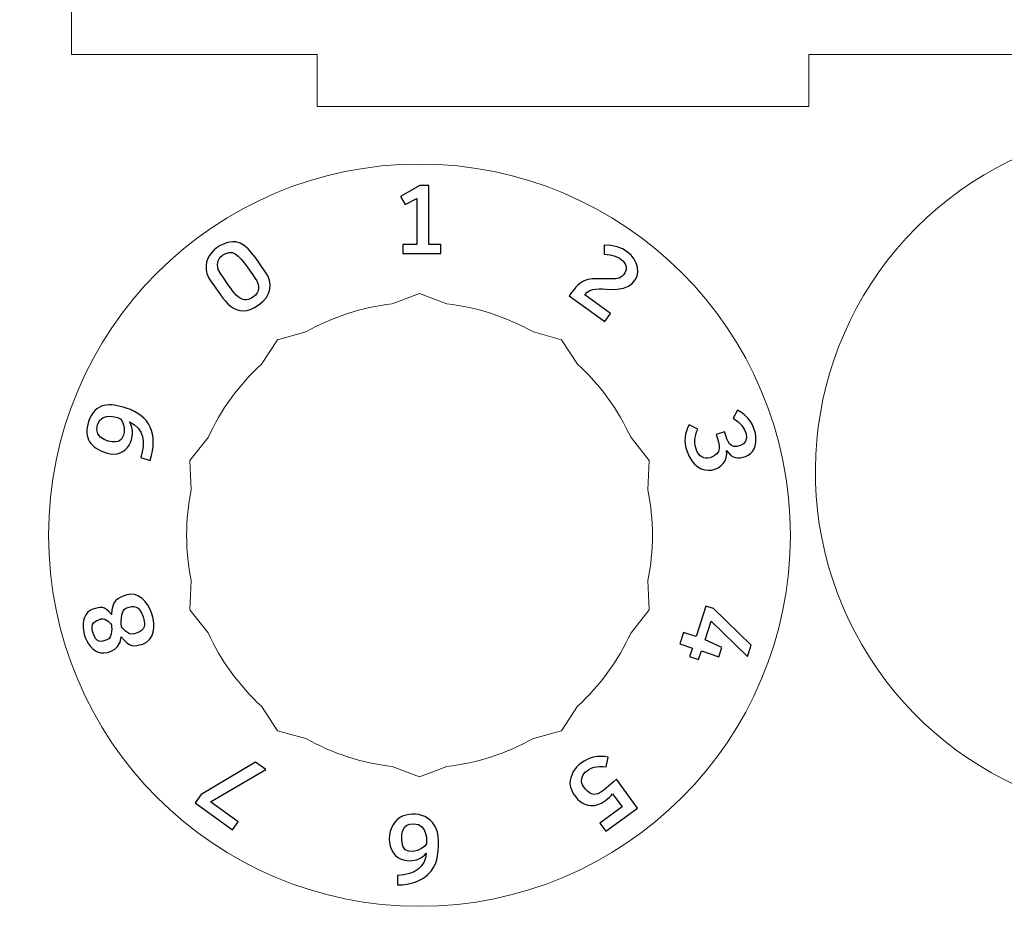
# Model space of a CAD drawing. Header units: millimetres. Extents: x -642 to 704, y -539 to 529.
# Tile 34 of 42: x 112 to 169, y -182 to -131. Entities that reach past the tile are written whole.
import ezdxf

# ---------------------------------------------------------------- set-up
doc = ezdxf.new("R2010")
doc.units = ezdxf.units.MM
doc.header["$MEASUREMENT"] = 0
doc.layers.add('Layer 1', color=7, linetype='Continuous')

msp = doc.modelspace()

# ---------------------------------------------------------------- linework, layer by layer
at = {"layer": 'Layer 1', "color": 1, "lineweight": 9}
for points, knots in [([(114.7252, -132.9896), (114.7252, -132.9896), (114.7252, -121.2396), (114.7252, -121.2396), (114.7252, -121.2396), (114.7252, -121.2396), (111.7252, -121.2396), (111.7252, -121.2396), (111.7252, -121.2396), (111.7252, -121.2396), (111.7252, -97.7396), (111.7252, -97.7396), (111.7252, -97.7396), (111.7252, -97.7396), (114.7252, -97.7396), (114.7252, -97.7396), (114.7252, -97.7396), (114.7252, -97.7396), (114.7252, -74.2396), (114.7252, -74.2396), (114.7252, -74.2396), (114.7252, -74.2396), (111.7252, -74.2396), (111.7252, -74.2396), (111.7252, -74.2396), (111.7252, -74.2396), (111.7252, -50.7396), (111.7252, -50.7396), (111.7252, -50.7396), (111.7252, -50.7396), (114.7252, -50.7396), (114.7252, -50.7396), (114.7252, -50.7396), (114.7252, -50.7396), (114.7252, -38.9896), (114.7252, -38.9896), (114.7252, -38.9896), (114.7252, -38.9896), (128.9752, -38.9896), (128.9752, -38.9896), (128.9752, -38.9896), (128.9752, -38.9896), (128.9752, -35.9896), (128.9752, -35.9896), (128.9752, -35.9896), (128.9752, -35.9896), (157.4752, -35.9896), (157.4752, -35.9896), (157.4752, -35.9896), (157.4752, -35.9896), (157.4752, -38.9896), (157.4752, -38.9896), (157.4752, -38.9896), (157.4752, -38.9896), (185.9752, -38.9896), (185.9752, -38.9896), (185.9752, -38.9896), (185.9752, -38.9896), (185.9752, -35.9896), (185.9752, -35.9896), (185.9752, -35.9896), (185.9752, -35.9896), (214.4752, -35.9896), (214.4752, -35.9896), (214.4752, -35.9896), (214.4752, -35.9896), (214.4752, -38.9896), (214.4752, -38.9896), (214.4752, -38.9896), (214.4752, -38.9896), (228.7252, -38.9896), (228.7252, -38.9896), (228.7252, -38.9896), (228.7252, -38.9896), (228.7252, -50.7396), (228.7252, -50.7396), (228.7252, -50.7396), (228.7252, -50.7396), (231.7252, -50.7396), (231.7252, -50.7396), (231.7252, -50.7396), (231.7252, -50.7396), (231.7252, -74.2396), (231.7252, -74.2396), (231.7252, -74.2396), (231.7252, -74.2396), (228.7252, -74.2396), (228.7252, -74.2396), (228.7252, -74.2396), (228.7252, -74.2396), (228.7252, -97.7396), (228.7252, -97.7396), (228.7252, -97.7396), (228.7252, -97.7396), (231.7252, -97.7396), (231.7252, -97.7396), (231.7252, -97.7396), (231.7252, -97.7396), (231.7252, -121.2396), (231.7252, -121.2396), (231.7252, -121.2396), (231.7252, -121.2396), (228.7252, -121.2396), (228.7252, -121.2396), (228.7252, -121.2396), (228.7252, -121.2396), (228.7252, -132.9896), (228.7252, -132.9896), (228.7252, -132.9896), (228.7252, -132.9896), (214.4752, -132.9896), (214.4752, -132.9896), (214.4752, -132.9896), (214.4752, -132.9896), (214.4752, -135.9896), (214.4752, -135.9896), (214.4752, -135.9896), (214.4752, -135.9896), (185.9752, -135.9896), (185.9752, -135.9896), (185.9752, -135.9896), (185.9752, -135.9896), (185.9752, -132.9896), (185.9752, -132.9896), (185.9752, -132.9896), (185.9752, -132.9896), (157.4752, -132.9896), (157.4752, -132.9896), (157.4752, -132.9896), (157.4752, -132.9896), (157.4752, -135.9896), (157.4752, -135.9896), (157.4752, -135.9896), (157.4752, -135.9896), (128.9752, -135.9896), (128.9752, -135.9896), (128.9752, -135.9896), (128.9752, -135.9896), (128.9752, -132.9896), (128.9752, -132.9896), (128.9752, -132.9896), (128.9752, -132.9896), (114.7252, -132.9896), (114.7252, -132.9896)], [0, 0, 0, 0, 0.027027, 0.027027, 0.027027, 0.027027, 0.0540541, 0.0540541, 0.0540541, 0.0540541, 0.0810811, 0.0810811, 0.0810811, 0.0810811, 0.1081081, 0.1081081, 0.1081081, 0.1081081, 0.1351351, 0.1351351, 0.1351351, 0.1351351, 0.1621622, 0.1621622, 0.1621622, 0.1621622, 0.1891892, 0.1891892, 0.1891892, 0.1891892, 0.2162162, 0.2162162, 0.2162162, 0.2162162, 0.2432432, 0.2432432, 0.2432432, 0.2432432, 0.2702703, 0.2702703, 0.2702703, 0.2702703, 0.2972973, 0.2972973, 0.2972973, 0.2972973, 0.3243243, 0.3243243, 0.3243243, 0.3243243, 0.3513514, 0.3513514, 0.3513514, 0.3513514, 0.3783784, 0.3783784, 0.3783784, 0.3783784, 0.4054054, 0.4054054, 0.4054054, 0.4054054, 0.4324324, 0.4324324, 0.4324324, 0.4324324, 0.4594595, 0.4594595, 0.4594595, 0.4594595, 0.4864865, 0.4864865, 0.4864865, 0.4864865, 0.5135135, 0.5135135, 0.5135135, 0.5135135, 0.5405405, 0.5405405, 0.5405405, 0.5405405, 0.5675676, 0.5675676, 0.5675676, 0.5675676, 0.5945946, 0.5945946, 0.5945946, 0.5945946, 0.6216216, 0.6216216, 0.6216216, 0.6216216, 0.6486486, 0.6486486, 0.6486486, 0.6486486, 0.6756757, 0.6756757, 0.6756757, 0.6756757, 0.7027027, 0.7027027, 0.7027027, 0.7027027, 0.7297297, 0.7297297, 0.7297297, 0.7297297, 0.7567568, 0.7567568, 0.7567568, 0.7567568, 0.7837838, 0.7837838, 0.7837838, 0.7837838, 0.8108108, 0.8108108, 0.8108108, 0.8108108, 0.8378378, 0.8378378, 0.8378378, 0.8378378, 0.8648649, 0.8648649, 0.8648649, 0.8648649, 0.8918919, 0.8918919, 0.8918919, 0.8918919, 0.9189189, 0.9189189, 0.9189189, 0.9189189, 0.9459459, 0.9459459, 0.9459459, 0.9459459, 1, 1, 1, 1]), ([(197.1694, -162.3663), (196.8169, -163.6749), (195.6282, -164.5844), (194.273, -164.5849), (194.273, -164.5849), (194.273, -164.5849), (187.2879, -164.5849), (187.2879, -164.5849), (187.2879, -164.5849), (187.2879, -164.5849), (185.2879, -166.5849), (185.2879, -166.5849), (185.2879, -166.5849), (185.2879, -166.5849), (185.2879, -173.57), (185.2879, -173.57), (185.2879, -173.57), (185.2884, -174.9252), (184.3777, -176.1129), (183.0693, -176.4664), (183.0693, -176.4664), (174.3208, -178.8286), (165.077, -175.0159), (160.5378, -167.173), (160.5378, -167.173), (155.9985, -159.3301), (157.2973, -149.4155), (163.7036, -143.0066), (163.7036, -143.0066), (170.11, -136.5976), (180.024, -135.2946), (187.8687, -139.8306), (187.8687, -139.8306), (195.7135, -144.3665), (199.528, -153.6169), (197.1694, -162.3663)], [0, 0, 0, 0, 0.1, 0.1, 0.1, 0.1, 0.2, 0.2, 0.2, 0.2, 0.3, 0.3, 0.3, 0.3, 0.4, 0.4, 0.4, 0.4, 0.5, 0.5, 0.5, 0.5, 0.6, 0.6, 0.6, 0.6, 0.7, 0.7, 0.7, 0.7, 0.8, 0.8, 0.8, 0.8, 1, 1, 1, 1]), ([(156.4019, -160.8307), (156.4018, -172.7048), (146.7759, -182.3306), (134.9018, -182.3306), (134.9018, -182.3306), (123.0277, -182.3306), (113.4019, -172.7047), (113.4019, -160.8305), (113.4019, -160.8305), (113.4019, -148.9564), (123.0278, -139.3306), (134.9019, -139.3306), (134.9019, -139.3306), (146.776, -139.3306), (156.4019, -148.9565), (156.4019, -160.8306), (156.4019, -160.8306), (156.4019, -160.8306), (156.4019, -160.8307), (156.4019, -160.8307)], [0, 0, 0, 0, 0.1666667, 0.1666667, 0.1666667, 0.1666667, 0.3333333, 0.3333333, 0.3333333, 0.3333333, 0.5, 0.5, 0.5, 0.5, 0.6666667, 0.6666667, 0.6666667, 0.6666667, 1, 1, 1, 1]), ([(136.4876, -147.424), (136.4876, -147.424), (134.9019, -146.8306), (134.9019, -146.8306), (134.9019, -146.8306), (134.9019, -146.8306), (133.3162, -147.424), (133.3162, -147.424), (133.3162, -147.424), (131.5552, -147.6324), (129.8517, -148.1858), (128.3046, -149.0524), (128.3046, -149.0524), (128.3046, -149.0524), (126.6729, -149.5044), (126.6729, -149.5044), (126.6729, -149.5044), (126.6729, -149.5044), (125.7389, -150.9165), (125.7389, -150.9165), (125.7389, -150.9165), (124.4366, -152.1202), (123.3838, -153.5691), (122.6415, -155.1797), (122.6415, -155.1797), (122.6415, -155.1797), (121.5871, -156.5044), (121.5871, -156.5044), (121.5871, -156.5044), (121.5871, -156.5044), (121.6615, -158.1958), (121.6615, -158.1958), (121.6615, -158.1958), (121.3154, -159.9351), (121.3154, -161.7261), (121.6615, -163.4654), (121.6615, -163.4654), (121.6615, -163.4654), (121.5871, -165.1568), (121.5871, -165.1568), (121.5871, -165.1568), (121.5871, -165.1568), (122.6415, -166.4815), (122.6415, -166.4815), (122.6415, -166.4815), (123.3839, -168.092), (124.4365, -169.5411), (125.7389, -170.7447), (125.7389, -170.7447), (125.7389, -170.7447), (126.6729, -172.1568), (126.6729, -172.1568), (126.6729, -172.1568), (126.6729, -172.1568), (128.3046, -172.6088), (128.3046, -172.6088), (128.3046, -172.6088), (129.8518, -173.4753), (131.5551, -174.0289), (133.3162, -174.2372), (133.3162, -174.2372), (133.3162, -174.2372), (134.9019, -174.8306), (134.9019, -174.8306), (134.9019, -174.8306), (134.9019, -174.8306), (136.4876, -174.2372), (136.4876, -174.2372), (136.4876, -174.2372), (138.2486, -174.0288), (139.9521, -173.4754), (141.4992, -172.6088), (141.4992, -172.6088), (141.4992, -172.6088), (143.1309, -172.1568), (143.1309, -172.1568), (143.1309, -172.1568), (143.1309, -172.1568), (144.0649, -170.7447), (144.0649, -170.7447), (144.0649, -170.7447), (145.3672, -169.541), (146.42, -168.0921), (147.1623, -166.4815), (147.1623, -166.4815), (147.1623, -166.4815), (148.2167, -165.1568), (148.2167, -165.1568), (148.2167, -165.1568), (148.2167, -165.1568), (148.1423, -163.4654), (148.1423, -163.4654), (148.1423, -163.4654), (148.4884, -161.7261), (148.4884, -159.9351), (148.1423, -158.1958), (148.1423, -158.1958), (148.1423, -158.1958), (148.2167, -156.5044), (148.2167, -156.5044), (148.2167, -156.5044), (148.2167, -156.5044), (147.1623, -155.1797), (147.1623, -155.1797), (147.1623, -155.1797), (146.4199, -153.5692), (145.3673, -152.1201), (144.0649, -150.9165), (144.0649, -150.9165), (144.0649, -150.9165), (143.1309, -149.5044), (143.1309, -149.5044), (143.1309, -149.5044), (143.1309, -149.5044), (141.4992, -149.0524), (141.4992, -149.0524), (141.4992, -149.0524), (139.952, -148.1859), (138.2487, -147.6323), (136.4876, -147.424)], [0, 0, 0, 0, 0.0322581, 0.0322581, 0.0322581, 0.0322581, 0.0645161, 0.0645161, 0.0645161, 0.0645161, 0.0967742, 0.0967742, 0.0967742, 0.0967742, 0.1290323, 0.1290323, 0.1290323, 0.1290323, 0.1612903, 0.1612903, 0.1612903, 0.1612903, 0.1935484, 0.1935484, 0.1935484, 0.1935484, 0.2258065, 0.2258065, 0.2258065, 0.2258065, 0.2580645, 0.2580645, 0.2580645, 0.2580645, 0.2903226, 0.2903226, 0.2903226, 0.2903226, 0.3225806, 0.3225806, 0.3225806, 0.3225806, 0.3548387, 0.3548387, 0.3548387, 0.3548387, 0.3870968, 0.3870968, 0.3870968, 0.3870968, 0.4193548, 0.4193548, 0.4193548, 0.4193548, 0.4516129, 0.4516129, 0.4516129, 0.4516129, 0.483871, 0.483871, 0.483871, 0.483871, 0.516129, 0.516129, 0.516129, 0.516129, 0.5483871, 0.5483871, 0.5483871, 0.5483871, 0.5806452, 0.5806452, 0.5806452, 0.5806452, 0.6129032, 0.6129032, 0.6129032, 0.6129032, 0.6451613, 0.6451613, 0.6451613, 0.6451613, 0.6774194, 0.6774194, 0.6774194, 0.6774194, 0.7096774, 0.7096774, 0.7096774, 0.7096774, 0.7419355, 0.7419355, 0.7419355, 0.7419355, 0.7741935, 0.7741935, 0.7741935, 0.7741935, 0.8064516, 0.8064516, 0.8064516, 0.8064516, 0.8387097, 0.8387097, 0.8387097, 0.8387097, 0.8709677, 0.8709677, 0.8709677, 0.8709677, 0.9032258, 0.9032258, 0.9032258, 0.9032258, 0.9354839, 0.9354839, 0.9354839, 0.9354839, 1, 1, 1, 1])]:
    msp.add_open_spline(points, degree=3, knots=knots, dxfattribs=at)
at = {"layer": 'Layer 1'}
for points, knots in [([(136.1322, -143.9805), (136.1322, -143.9805), (136.1322, -144.5167), (136.1322, -144.5167), (136.1322, -144.5167), (136.1322, -144.5167), (133.9422, -144.5167), (133.9422, -144.5167), (133.9422, -144.5167), (133.9422, -144.5167), (133.9422, -143.9805), (133.9422, -143.9805), (133.9422, -143.9805), (133.9422, -143.9805), (134.7493, -143.9805), (134.7493, -143.9805), (134.7493, -143.9805), (134.7493, -143.9805), (134.7493, -141.3333), (134.7493, -141.3333), (134.7493, -141.3333), (134.7493, -141.3333), (134.0663, -141.6719), (134.0663, -141.6719), (134.0663, -141.6719), (134.0663, -141.6719), (133.8067, -141.2091), (133.8067, -141.2091), (133.8067, -141.2091), (133.8067, -141.2091), (134.913, -140.5656), (134.913, -140.5656), (134.913, -140.5656), (134.913, -140.5656), (135.4379, -140.5656), (135.4379, -140.5656), (135.4379, -140.5656), (135.4379, -140.5656), (135.4379, -143.9805), (135.4379, -143.9805), (135.4379, -143.9805), (135.4379, -143.9805), (136.1322, -143.9805), (136.1322, -143.9805)], [0, 0, 0, 0, 0.0833333, 0.0833333, 0.0833333, 0.0833333, 0.1666667, 0.1666667, 0.1666667, 0.1666667, 0.25, 0.25, 0.25, 0.25, 0.3333333, 0.3333333, 0.3333333, 0.3333333, 0.4166667, 0.4166667, 0.4166667, 0.4166667, 0.5, 0.5, 0.5, 0.5, 0.5833333, 0.5833333, 0.5833333, 0.5833333, 0.6666667, 0.6666667, 0.6666667, 0.6666667, 0.75, 0.75, 0.75, 0.75, 0.8333333, 0.8333333, 0.8333333, 0.8333333, 1, 1, 1, 1]), ([(125.6001, -147.4747), (124.1945, -148.4959), (123.5364, -147.1217), (122.8282, -146.1466), (122.8282, -146.1466), (121.8735, -144.8319), (123.3856, -143.7117), (124.2536, -143.8448), (124.2536, -143.8448), (124.9641, -143.9537), (125.4282, -144.8272), (125.9401, -145.5323), (125.9401, -145.5323), (126.4505, -146.2351), (126.3058, -146.9619), (125.6001, -147.4747)], [0, 0, 0, 0, 0.2, 0.2, 0.2, 0.2, 0.4, 0.4, 0.4, 0.4, 0.6, 0.6, 0.6, 0.6, 1, 1, 1, 1]), ([(125.275, -147.0271), (125.6605, -146.7471), (125.655, -146.3407), (125.3726, -145.9515), (125.3726, -145.9515), (125.0243, -145.4717), (124.4826, -144.5534), (124.0528, -144.4615), (124.0528, -144.4615), (123.593, -144.3633), (122.809, -144.9097), (123.397, -145.7195), (123.397, -145.7195), (124.0356, -146.5988), (124.4842, -147.6019), (125.275, -147.0271)], [0, 0, 0, 0, 0.2, 0.2, 0.2, 0.2, 0.4, 0.4, 0.4, 0.4, 0.6, 0.6, 0.6, 0.6, 1, 1, 1, 1]), ([(145.9785, -147.9857), (145.9785, -147.9857), (145.6401, -148.4514), (145.6401, -148.4514), (145.6401, -148.4514), (145.6401, -148.4514), (143.5807, -146.9552), (143.5807, -146.9552), (143.5807, -146.9552), (144.3487, -145.8976), (144.5645, -145.9505), (145.9402, -145.9834), (145.9402, -145.9834), (146.4684, -145.996), (146.5711, -145.9505), (146.7987, -145.6373), (146.7987, -145.6373), (147.1265, -145.1862), (146.5759, -144.5762), (145.6092, -144.5569), (145.6092, -144.5569), (145.6092, -144.5569), (145.6056, -144.024), (145.6056, -144.024), (145.6056, -144.024), (147.8107, -143.9435), (148.4287, -146.7245), (145.9359, -146.5942), (145.9359, -146.5942), (145.346, -146.5634), (144.8353, -146.4629), (144.4853, -146.9008), (144.4853, -146.9008), (144.4853, -146.9008), (145.9785, -147.9857), (145.9785, -147.9857)], [0, 0, 0, 0, 0.1, 0.1, 0.1, 0.1, 0.2, 0.2, 0.2, 0.2, 0.3, 0.3, 0.3, 0.3, 0.4, 0.4, 0.4, 0.4, 0.5, 0.5, 0.5, 0.5, 0.6, 0.6, 0.6, 0.6, 0.7, 0.7, 0.7, 0.7, 0.8, 0.8, 0.8, 0.8, 1, 1, 1, 1]), ([(115.7182, -154.2412), (116.0813, -153.124), (116.9775, -153.1665), (117.8936, -153.4643), (117.8936, -153.4643), (119.2893, -153.9178), (119.7546, -154.9335), (119.2894, -156.5114), (119.2894, -156.5114), (119.2894, -156.5114), (118.7472, -156.3352), (118.7472, -156.3352), (118.7472, -156.3352), (119.0032, -155.4438), (118.957, -154.6504), (118.0943, -154.2714), (118.0943, -154.2714), (118.5973, -155.0635), (117.9733, -156.4635), (116.7406, -156.0631), (116.7406, -156.0631), (115.8612, -155.7775), (115.3951, -155.2355), (115.7182, -154.2412)], [0, 0, 0, 0, 0.1428571, 0.1428571, 0.1428571, 0.1428571, 0.2857143, 0.2857143, 0.2857143, 0.2857143, 0.4285714, 0.4285714, 0.4285714, 0.4285714, 0.5714286, 0.5714286, 0.5714286, 0.5714286, 0.7142857, 0.7142857, 0.7142857, 0.7142857, 1, 1, 1, 1]), ([(117.7413, -155.0291), (117.8682, -154.6385), (117.6984, -154.1885), (117.561, -154.0863), (117.561, -154.0863), (117.5609, -154.0863), (116.5136, -153.5839), (116.2409, -154.4229), (116.2409, -154.4229), (115.9551, -155.3021), (117.126, -155.5256), (117.4335, -155.4009), (117.4335, -155.4009), (117.577, -155.3427), (117.6796, -155.2188), (117.7413, -155.0291)], [0, 0, 0, 0, 0.2, 0.2, 0.2, 0.2, 0.4, 0.4, 0.4, 0.4, 0.6, 0.6, 0.6, 0.6, 1, 1, 1, 1]), ([(150.4074, -155.9745), (150.2196, -155.397), (150.2479, -154.9248), (150.5405, -154.4297), (150.5405, -154.4297), (150.5405, -154.4297), (151.0364, -154.6959), (151.0364, -154.6959), (151.0364, -154.6959), (150.5875, -155.5112), (151.0348, -156.5717), (151.7487, -156.3399), (151.7487, -156.3399), (152.4704, -156.1056), (152.3055, -155.6429), (152.0945, -154.9931), (152.0945, -154.9931), (152.0945, -154.9931), (152.5776, -154.8361), (152.5776, -154.8361), (152.5776, -154.8361), (152.773, -155.4376), (152.8711, -155.8506), (153.5104, -155.6429), (153.5104, -155.6429), (154.0752, -155.4594), (153.9375, -154.5321), (153.0905, -154.0582), (153.0905, -154.0582), (153.0905, -154.0582), (153.3332, -153.5816), (153.3332, -153.5816), (153.3332, -153.5816), (154.6268, -154.2578), (154.7099, -155.9771), (153.7984, -156.2733), (153.7984, -156.2733), (153.3892, -156.4063), (153.012, -156.4331), (152.7033, -155.917), (152.7033, -155.917), (152.8961, -157.1186), (150.9776, -157.731), (150.4074, -155.9745)], [0, 0, 0, 0, 0.0833333, 0.0833333, 0.0833333, 0.0833333, 0.1666667, 0.1666667, 0.1666667, 0.1666667, 0.25, 0.25, 0.25, 0.25, 0.3333333, 0.3333333, 0.3333333, 0.3333333, 0.4166667, 0.4166667, 0.4166667, 0.4166667, 0.5, 0.5, 0.5, 0.5, 0.5833333, 0.5833333, 0.5833333, 0.5833333, 0.6666667, 0.6666667, 0.6666667, 0.6666667, 0.75, 0.75, 0.75, 0.75, 0.8333333, 0.8333333, 0.8333333, 0.8333333, 1, 1, 1, 1]), ([(117.043, -165.4325), (117.0828, -164.6261), (117.3519, -164.4835), (117.9316, -164.2951), (117.9316, -164.2951), (119.2458, -163.868), (120.2043, -166.6964), (118.8543, -167.1348), (118.8543, -167.1348), (118.3497, -167.2987), (118.0948, -167.3301), (117.6151, -166.7184), (117.6151, -166.7184), (117.5298, -167.6555), (116.5742, -167.7226), (116.2768, -167.6133), (116.2768, -167.6133), (115.376, -167.2821), (115.002, -165.4308), (115.9619, -165.1191), (115.9619, -165.1191), (116.4094, -164.9738), (116.6335, -164.8947), (117.043, -165.4325)], [0, 0, 0, 0, 0.1428571, 0.1428571, 0.1428571, 0.1428571, 0.2857143, 0.2857143, 0.2857143, 0.2857143, 0.4285714, 0.4285714, 0.4285714, 0.4285714, 0.5714286, 0.5714286, 0.5714286, 0.5714286, 0.7142857, 0.7142857, 0.7142857, 0.7142857, 1, 1, 1, 1]), ([(117.9242, -165.0393), (117.5221, -165.1699), (117.6259, -166.1307), (117.6267, -166.1331), (117.6267, -166.1331), (117.6272, -166.1346), (117.9753, -166.6786), (118.3893, -166.544), (118.3893, -166.544), (118.8144, -166.4058), (119.1053, -166.2448), (118.8806, -165.5535), (118.8806, -165.5535), (118.661, -164.8781), (118.3358, -164.9055), (117.9242, -165.0393)], [0, 0, 0, 0, 0.2, 0.2, 0.2, 0.2, 0.4, 0.4, 0.4, 0.4, 0.6, 0.6, 0.6, 0.6, 1, 1, 1, 1]), ([(150.9333, -166.6981), (150.9333, -166.6981), (151.5054, -164.9373), (151.5054, -164.9373), (151.5054, -164.9373), (151.5054, -164.9373), (151.9455, -165.0804), (151.9455, -165.0804), (151.9455, -165.0804), (151.9455, -165.0804), (154.1215, -167.2058), (154.1215, -167.2058), (154.1215, -167.2058), (154.1215, -167.2058), (153.907, -167.8661), (153.907, -167.8661), (153.907, -167.8661), (153.907, -167.8661), (151.8012, -165.8169), (151.8012, -165.8169), (151.8012, -165.8169), (151.8012, -165.8169), (151.4541, -166.8851), (151.4541, -166.8851), (151.4541, -166.8851), (151.4541, -166.8851), (152.4232, -167.3365), (152.4232, -167.3365), (152.4232, -167.3365), (152.4232, -167.3365), (152.2559, -167.8697), (152.2559, -167.8697), (152.2559, -167.8697), (152.2559, -167.8697), (151.2413, -167.54), (151.2413, -167.54), (151.2413, -167.54), (151.2413, -167.54), (151.0791, -168.0392), (151.0791, -168.0392), (151.0791, -168.0392), (151.0791, -168.0392), (150.5531, -167.8683), (150.5531, -167.8683), (150.5531, -167.8683), (150.5531, -167.8683), (150.7153, -167.3691), (150.7153, -167.3691), (150.7153, -167.3691), (150.7153, -167.3691), (149.9906, -167.1336), (149.9906, -167.1336), (149.9906, -167.1336), (149.9906, -167.1336), (150.2086, -166.4627), (150.2086, -166.4627), (150.2086, -166.4627), (150.2086, -166.4627), (150.9333, -166.6981), (150.9333, -166.6981)], [0, 0, 0, 0, 0.0625, 0.0625, 0.0625, 0.0625, 0.125, 0.125, 0.125, 0.125, 0.1875, 0.1875, 0.1875, 0.1875, 0.25, 0.25, 0.25, 0.25, 0.3125, 0.3125, 0.3125, 0.3125, 0.375, 0.375, 0.375, 0.375, 0.4375, 0.4375, 0.4375, 0.4375, 0.5, 0.5, 0.5, 0.5, 0.5625, 0.5625, 0.5625, 0.5625, 0.625, 0.625, 0.625, 0.625, 0.6875, 0.6875, 0.6875, 0.6875, 0.75, 0.75, 0.75, 0.75, 0.8125, 0.8125, 0.8125, 0.8125, 0.875, 0.875, 0.875, 0.875, 1, 1, 1, 1]), ([(116.7784, -166.9013), (117.1484, -166.7812), (117.0444, -166.0209), (117.0439, -166.0197), (117.0439, -166.0197), (117.0434, -166.0184), (116.7386, -165.5848), (116.4306, -165.6848), (116.4306, -165.6848), (116.1015, -165.7916), (115.785, -165.9081), (115.9816, -166.5132), (115.9816, -166.5132), (116.1755, -167.1099), (116.457, -167.0058), (116.7784, -166.9013)], [0, 0, 0, 0, 0.2, 0.2, 0.2, 0.2, 0.4, 0.4, 0.4, 0.4, 0.6, 0.6, 0.6, 0.6, 1, 1, 1, 1]), ([(145.6793, -176.2056), (144.4546, -177.0952), (143.6289, -175.7463), (143.6217, -175.2028), (143.6217, -175.2028), (143.6105, -174.3566), (144.6585, -173.4032), (145.8382, -173.6971), (145.8382, -173.6971), (145.8382, -173.6971), (145.726, -174.2531), (145.726, -174.2531), (145.726, -174.2531), (144.6203, -174.0647), (144.0335, -174.8813), (144.4091, -175.3982), (144.4091, -175.3982), (145.0359, -176.2608), (145.391, -175.7679), (146.3235, -174.97), (146.3235, -174.97), (146.3235, -174.97), (147.5378, -176.6414), (147.5378, -176.6414), (147.5378, -176.6414), (147.5378, -176.6414), (145.693, -177.9817), (145.693, -177.9817), (145.693, -177.9817), (145.693, -177.9817), (145.3513, -177.5114), (145.3513, -177.5114), (145.3513, -177.5114), (145.3513, -177.5114), (146.639, -176.5758), (146.639, -176.5758), (146.639, -176.5758), (146.639, -176.5758), (146.0883, -175.8177), (146.0883, -175.8177), (146.0883, -175.8177), (145.9892, -175.9502), (145.8529, -176.0795), (145.6793, -176.2056)], [0, 0, 0, 0, 0.0833333, 0.0833333, 0.0833333, 0.0833333, 0.1666667, 0.1666667, 0.1666667, 0.1666667, 0.25, 0.25, 0.25, 0.25, 0.3333333, 0.3333333, 0.3333333, 0.3333333, 0.4166667, 0.4166667, 0.4166667, 0.4166667, 0.5, 0.5, 0.5, 0.5, 0.5833333, 0.5833333, 0.5833333, 0.5833333, 0.6666667, 0.6666667, 0.6666667, 0.6666667, 0.75, 0.75, 0.75, 0.75, 0.8333333, 0.8333333, 0.8333333, 0.8333333, 1, 1, 1, 1]), ([(122.2458, -175.8592), (122.2458, -175.8592), (125.4001, -173.9856), (125.4001, -173.9856), (125.4001, -173.9856), (125.4001, -173.9856), (125.9892, -174.4137), (125.9892, -174.4137), (125.9892, -174.4137), (125.9892, -174.4137), (122.7885, -176.2743), (122.7885, -176.2743), (122.7885, -176.2743), (122.7885, -176.2743), (124.3958, -177.4421), (124.3958, -177.4421), (124.3958, -177.4421), (124.3958, -177.4421), (124.064, -177.8988), (124.064, -177.8988), (124.064, -177.8988), (124.064, -177.8988), (121.9041, -176.3295), (121.9041, -176.3295), (121.9041, -176.3295), (121.9041, -176.3295), (122.2458, -175.8592), (122.2458, -175.8592)], [0, 0, 0, 0, 0.125, 0.125, 0.125, 0.125, 0.25, 0.25, 0.25, 0.25, 0.375, 0.375, 0.375, 0.375, 0.5, 0.5, 0.5, 0.5, 0.625, 0.625, 0.625, 0.625, 0.75, 0.75, 0.75, 0.75, 1, 1, 1, 1]), ([(134.3034, -179.6901), (132.8908, -179.6901), (132.8431, -177.7033), (133.8011, -177.1727), (133.8011, -177.1727), (134.6075, -176.7261), (136.0024, -177.0599), (136.0024, -178.5499), (136.0024, -178.5499), (136.0024, -179.3572), (135.9351, -179.9843), (135.39, -180.4916), (135.39, -180.4916), (134.9817, -180.8717), (134.3938, -181.073), (133.6261, -181.0956), (133.6261, -181.0956), (133.6261, -181.0956), (133.6261, -180.5368), (133.6261, -180.5368), (133.6261, -180.5368), (134.6609, -180.4954), (135.216, -180.0702), (135.2912, -179.2611), (135.2912, -179.2611), (135.0542, -179.5471), (134.7249, -179.6901), (134.3034, -179.6901)], [0, 0, 0, 0, 0.125, 0.125, 0.125, 0.125, 0.25, 0.25, 0.25, 0.25, 0.375, 0.375, 0.375, 0.375, 0.5, 0.5, 0.5, 0.5, 0.625, 0.625, 0.625, 0.625, 0.75, 0.75, 0.75, 0.75, 1, 1, 1, 1]), ([(133.8688, -178.5161), (133.8688, -179.5928), (135.1746, -179.0742), (135.3025, -178.7023), (135.3025, -178.7023), (135.3116, -178.6758), (135.4163, -177.5509), (134.5574, -177.5509), (134.5574, -177.5509), (133.9048, -177.5509), (133.8688, -178.044), (133.8688, -178.5161)], [0, 0, 0, 0, 0.25, 0.25, 0.25, 0.25, 0.5, 0.5, 0.5, 0.5, 1, 1, 1, 1])]:
    msp.add_open_spline(points, degree=3, knots=knots, dxfattribs=at)

doc.saveas('drawing.dxf')
